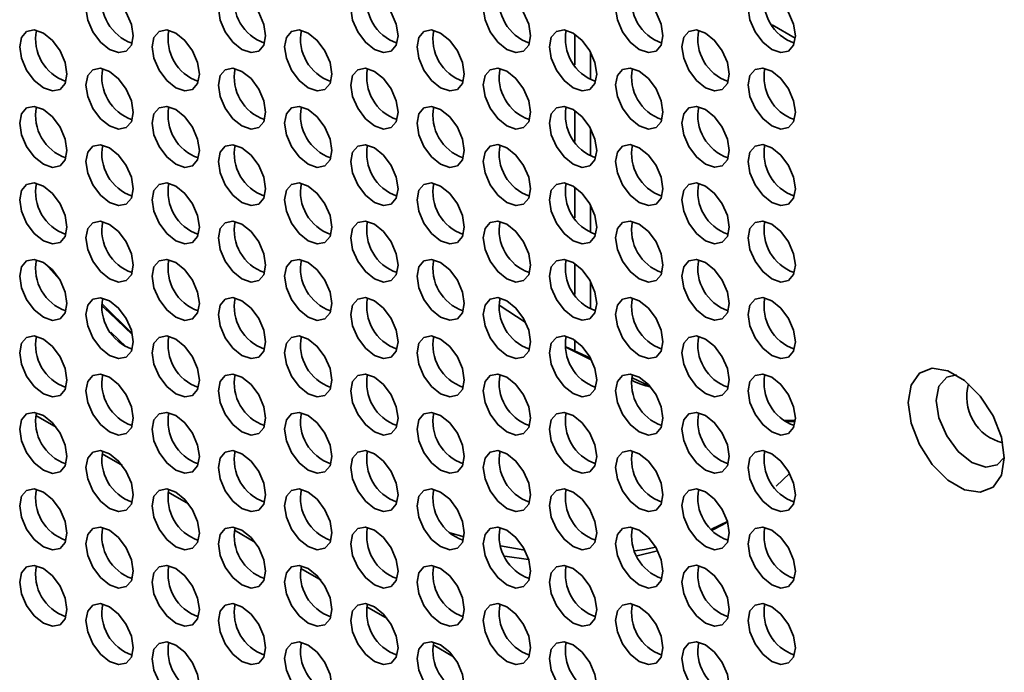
# Model space of a CAD drawing. Header units: millimetres. Extents: x 1 to 1119, y -1 to 863.
# Tile 154 of 211: x 898 to 912, y 651 to 660. Entities that reach past the tile are written whole.
import ezdxf

# ---------------------------------------------------------------- set-up
doc = ezdxf.new("R2010")
doc.units = ezdxf.units.MM

msp = doc.modelspace()

# ---------------------------------------------------------------- linework, layer by layer
at = {"color": 7, "linetype": 'Continuous', "lineweight": 35}
for p, q in [((908.9072, 660.2879), (909.2537, 660.0879)), ((908.9073, 660.2878), (909.2537, 660.0879)), ((905.9554, 660.1508), (905.9554, 659.689)), ((906.1911, 659.4722), (906.1911, 659.885)), ((905.9554, 659.0077), (905.9554, 658.5458)), ((906.1911, 658.329), (906.1911, 658.7418)), ((905.9554, 657.8645), (905.9554, 657.4027)), ((906.1911, 657.1859), (906.1911, 657.5987)), ((898.0492, 656.7115), (898.2555, 656.4827)), ((905.9554, 656.7214), (905.9554, 656.2595)), ((906.1911, 656.0427), (906.1911, 656.4555)), ((899.3407, 655.6775), (898.8853, 656.1258)), ((898.8879, 656.0954), (899.3386, 655.6585)), ((899.3351, 655.6805), (898.8887, 656.0879)), ((904.8274, 656.0974), (905.2159, 655.8438)), ((899.0203, 655.6952), (899.2501, 655.4764)), ((905.8229, 655.4765), (906.1911, 655.3042)), ((905.8235, 655.4709), (906.1911, 655.2865)), ((905.9554, 655.5782), (905.9554, 655.4145)), ((906.8138, 655.0126), (907.0702, 654.8926)), ((909.0946, 654.3745), (909.251, 654.3762)), ((909.1133, 654.3586), (909.2486, 654.3575)), ((908.9699, 653.3927), (909.1683, 653.5841)), ((908.2389, 652.864), (907.9985, 652.7501)), ((904.3014, 652.6348), (904.0903, 652.6977)), ((905.2099, 652.4379), (904.849, 652.5014)), ((906.8875, 652.3548), (907.1958, 652.4264)), ((904.9121, 652.3462), (905.2675, 652.2974))]:
    msp.add_line(p, q, dxfattribs=at)
at = {"color": 8, "linetype": 'Continuous', "lineweight": 35}
for p, q in [((897.8998, 654.4488), (898.2035, 654.2734)), ((898.8897, 653.8773), (899.1935, 653.702)), ((899.8797, 653.3058), (900.1834, 653.1305)), ((900.8696, 652.7343), (901.1734, 652.559)), ((901.8596, 652.1629), (902.1633, 651.9875)), ((902.8495, 651.5914), (903.1533, 651.416)), ((903.8395, 651.0199), (904.1432, 650.8445))]:
    msp.add_line(p, q, dxfattribs=at)
at = {"color": 7, "linetype": 'Continuous', "lineweight": 35, "flags": 128}
for points in [[(899.3557, 660.1239), (899.3288, 660.2957), (899.2522, 660.4724), (899.1374, 660.6271), (899.0022, 660.7363), (898.8669, 660.7833), (898.7522, 660.761), (898.6755, 660.6728), (898.6486, 660.5321), (898.6755, 660.3603), (898.7522, 660.1837), (898.8669, 660.0289), (899.0022, 659.9197), (899.1374, 659.8727), (899.2522, 659.895), (899.3288, 659.9832), (899.3557, 660.1239)], [(901.3356, 660.1241), (901.3087, 660.2959), (901.232, 660.4726), (901.1173, 660.6273), (900.982, 660.7365), (900.8468, 660.7835), (900.732, 660.7612), (900.6554, 660.673), (900.6285, 660.5323), (900.6554, 660.3605), (900.732, 660.1838), (900.8468, 660.0291), (900.982, 659.9199), (901.1173, 659.8729), (901.232, 659.8952), (901.3087, 659.9834), (901.3356, 660.1241)], [(903.3155, 660.1243), (903.2886, 660.2961), (903.2119, 660.4728), (903.0972, 660.6275), (902.9619, 660.7367), (902.8266, 660.7837), (902.7119, 660.7614), (902.6353, 660.6732), (902.6084, 660.5325), (902.6353, 660.3607), (902.7119, 660.184), (902.8266, 660.0293), (902.9619, 659.9201), (903.0972, 659.8731), (903.2119, 659.8954), (903.2886, 659.9836), (903.3155, 660.1243)], [(905.2954, 660.1245), (905.2685, 660.2963), (905.1918, 660.4729), (905.0771, 660.6277), (904.9418, 660.7368), (904.8065, 660.7839), (904.6918, 660.7616), (904.6152, 660.6734), (904.5883, 660.5327), (904.6152, 660.3609), (904.6918, 660.1842), (904.8065, 660.0295), (904.9418, 659.9203), (905.0771, 659.8733), (905.1918, 659.8956), (905.2685, 659.9838), (905.2954, 660.1245)], [(907.2753, 660.1247), (907.2484, 660.2964), (907.1717, 660.4731), (907.057, 660.6279), (906.9217, 660.737), (906.7864, 660.7841), (906.6717, 660.7618), (906.5951, 660.6736), (906.5682, 660.5329), (906.5951, 660.3611), (906.6717, 660.1844), (906.7864, 660.0297), (906.9217, 659.9205), (907.057, 659.8735), (907.1717, 659.8958), (907.2484, 659.984), (907.2753, 660.1247)], [(909.2552, 660.1248), (909.2283, 660.2966), (909.1516, 660.4733), (909.0369, 660.628), (908.9016, 660.7372), (908.7663, 660.7842), (908.6516, 660.762), (908.575, 660.6738), (908.5481, 660.5331), (908.575, 660.3613), (908.6516, 660.1846), (908.7663, 660.0299), (908.9016, 659.9207), (909.0369, 659.8736), (909.1516, 659.8959), (909.2283, 659.9841), (909.2552, 660.1248)], [(898.3658, 659.5522), (898.3388, 659.724), (898.2622, 659.9007), (898.1475, 660.0554), (898.0122, 660.1646), (897.8769, 660.2116), (897.7622, 660.1894), (897.6856, 660.1012), (897.6586, 659.9605), (897.6856, 659.7887), (897.7622, 659.612), (897.8769, 659.4573), (898.0122, 659.3481), (898.1475, 659.3011), (898.2622, 659.3233), (898.3388, 659.4115), (898.3658, 659.5522)], [(900.3457, 659.5524), (900.3187, 659.7242), (900.2421, 659.9009), (900.1274, 660.0556), (899.9921, 660.1648), (899.8568, 660.2118), (899.7421, 660.1895), (899.6655, 660.1013), (899.6385, 659.9606), (899.6655, 659.7889), (899.7421, 659.6122), (899.8568, 659.4574), (899.9921, 659.3483), (900.1274, 659.3012), (900.2421, 659.3235), (900.3187, 659.4117), (900.3457, 659.5524)], [(902.3256, 659.5526), (902.2986, 659.7244), (902.222, 659.9011), (902.1073, 660.0558), (901.972, 660.165), (901.8367, 660.212), (901.722, 660.1897), (901.6454, 660.1015), (901.6184, 659.9608), (901.6454, 659.789), (901.722, 659.6124), (901.8367, 659.4576), (901.972, 659.3485), (902.1073, 659.3014), (902.222, 659.3237), (902.2986, 659.4119), (902.3256, 659.5526)], [(904.3055, 659.5528), (904.2785, 659.7246), (904.2019, 659.9013), (904.0872, 660.056), (903.9519, 660.1652), (903.8166, 660.2122), (903.7019, 660.1899), (903.6253, 660.1017), (903.5983, 659.961), (903.6253, 659.7892), (903.7019, 659.6125), (903.8166, 659.4578), (903.9519, 659.3486), (904.0872, 659.3016), (904.2019, 659.3239), (904.2785, 659.4121), (904.3055, 659.5528)], [(906.2854, 659.553), (906.2584, 659.7248), (906.1818, 659.9015), (906.0671, 660.0562), (905.9318, 660.1654), (905.7965, 660.2124), (905.6818, 660.1901), (905.6052, 660.1019), (905.5782, 659.9612), (905.6052, 659.7894), (905.6818, 659.6127), (905.7965, 659.458), (905.9318, 659.3488), (906.0671, 659.3018), (906.1818, 659.3241), (906.2584, 659.4123), (906.2854, 659.553)], [(908.2652, 659.5532), (908.2383, 659.725), (908.1617, 659.9016), (908.047, 660.0564), (907.9117, 660.1655), (907.7764, 660.2126), (907.6617, 660.1903), (907.5851, 660.1021), (907.5581, 659.9614), (907.5851, 659.7896), (907.6617, 659.6129), (907.7764, 659.4582), (907.9117, 659.349), (908.047, 659.302), (908.1617, 659.3243), (908.2383, 659.4125), (908.2652, 659.5532)], [(899.3557, 658.9808), (899.3288, 659.1525), (899.2522, 659.3292), (899.1374, 659.4839), (899.0022, 659.5931), (898.8669, 659.6402), (898.7522, 659.6179), (898.6755, 659.5297), (898.6486, 659.389), (898.6755, 659.2172), (898.7522, 659.0405), (898.8669, 658.8858), (899.0022, 658.7766), (899.1374, 658.7296), (899.2522, 658.7519), (899.3288, 658.8401), (899.3557, 658.9808)], [(901.3356, 658.9809), (901.3087, 659.1527), (901.232, 659.3294), (901.1173, 659.4841), (900.982, 659.5933), (900.8468, 659.6403), (900.732, 659.6181), (900.6554, 659.5299), (900.6285, 659.3892), (900.6554, 659.2174), (900.732, 659.0407), (900.8468, 658.886), (900.982, 658.7768), (901.1173, 658.7297), (901.232, 658.752), (901.3087, 658.8402), (901.3356, 658.9809)], [(903.3155, 658.9811), (903.2886, 659.1529), (903.2119, 659.3296), (903.0972, 659.4843), (902.9619, 659.5935), (902.8266, 659.6405), (902.7119, 659.6182), (902.6353, 659.53), (902.6084, 659.3893), (902.6353, 659.2176), (902.7119, 659.0409), (902.8266, 658.8861), (902.9619, 658.777), (903.0972, 658.7299), (903.2119, 658.7522), (903.2886, 658.8404), (903.3155, 658.9811)], [(905.2954, 658.9813), (905.2685, 659.1531), (905.1918, 659.3298), (905.0771, 659.4845), (904.9418, 659.5937), (904.8065, 659.6407), (904.6918, 659.6184), (904.6152, 659.5302), (904.5883, 659.3895), (904.6152, 659.2177), (904.6918, 659.0411), (904.8065, 658.8863), (904.9418, 658.7771), (905.0771, 658.7301), (905.1918, 658.7524), (905.2685, 658.8406), (905.2954, 658.9813)], [(907.2753, 658.9815), (907.2484, 659.1533), (907.1717, 659.33), (907.057, 659.4847), (906.9217, 659.5939), (906.7864, 659.6409), (906.6717, 659.6186), (906.5951, 659.5304), (906.5682, 659.3897), (906.5951, 659.2179), (906.6717, 659.0412), (906.7864, 658.8865), (906.9217, 658.7773), (907.057, 658.7303), (907.1717, 658.7526), (907.2484, 658.8408), (907.2753, 658.9815)], [(909.2552, 658.9817), (909.2283, 659.1535), (909.1516, 659.3302), (909.0369, 659.4849), (908.9016, 659.5941), (908.7663, 659.6411), (908.6516, 659.6188), (908.575, 659.5306), (908.5481, 659.3899), (908.575, 659.2181), (908.6516, 659.0414), (908.7663, 658.8867), (908.9016, 658.7775), (909.0369, 658.7305), (909.1516, 658.7528), (909.2283, 658.841), (909.2552, 658.9817)], [(898.3658, 658.4091), (898.3388, 658.5809), (898.2622, 658.7576), (898.1475, 658.9123), (898.0122, 659.0215), (897.8769, 659.0685), (897.7622, 659.0462), (897.6856, 658.958), (897.6586, 658.8173), (897.6856, 658.6455), (897.7622, 658.4688), (897.8769, 658.3141), (898.0122, 658.2049), (898.1475, 658.1579), (898.2622, 658.1802), (898.3388, 658.2684), (898.3658, 658.4091)], [(900.3457, 658.4093), (900.3187, 658.5811), (900.2421, 658.7577), (900.1274, 658.9125), (899.9921, 659.0216), (899.8568, 659.0687), (899.7421, 659.0464), (899.6655, 658.9582), (899.6385, 658.8175), (899.6655, 658.6457), (899.7421, 658.469), (899.8568, 658.3143), (899.9921, 658.2051), (900.1274, 658.1581), (900.2421, 658.1804), (900.3187, 658.2686), (900.3457, 658.4093)], [(902.3256, 658.4095), (902.2986, 658.5812), (902.222, 658.7579), (902.1073, 658.9126), (901.972, 659.0218), (901.8367, 659.0689), (901.722, 659.0466), (901.6454, 658.9584), (901.6184, 658.8177), (901.6454, 658.6459), (901.722, 658.4692), (901.8367, 658.3145), (901.972, 658.2053), (902.1073, 658.1583), (902.222, 658.1805), (902.2986, 658.2688), (902.3256, 658.4095)], [(904.3055, 658.4096), (904.2785, 658.5814), (904.2019, 658.7581), (904.0872, 658.9128), (903.9519, 659.022), (903.8166, 659.069), (903.7019, 659.0468), (903.6253, 658.9586), (903.5983, 658.8179), (903.6253, 658.6461), (903.7019, 658.4694), (903.8166, 658.3147), (903.9519, 658.2055), (904.0872, 658.1584), (904.2019, 658.1807), (904.2785, 658.2689), (904.3055, 658.4096)], [(906.2854, 658.4098), (906.2584, 658.5816), (906.1818, 658.7583), (906.0671, 658.913), (905.9318, 659.0222), (905.7965, 659.0692), (905.6818, 659.0469), (905.6052, 658.9587), (905.5782, 658.818), (905.6052, 658.6463), (905.6818, 658.4696), (905.7965, 658.3149), (905.9318, 658.2057), (906.0671, 658.1586), (906.1818, 658.1809), (906.2584, 658.2691), (906.2854, 658.4098)], [(908.2652, 658.41), (908.2383, 658.5818), (908.1617, 658.7585), (908.047, 658.9132), (907.9117, 659.0224), (907.7764, 659.0694), (907.6617, 659.0471), (907.5851, 658.9589), (907.5581, 658.8182), (907.5851, 658.6464), (907.6617, 658.4698), (907.7764, 658.315), (907.9117, 658.2058), (908.047, 658.1588), (908.1617, 658.1811), (908.2383, 658.2693), (908.2652, 658.41)], [(899.3557, 657.8376), (899.3288, 658.0094), (899.2522, 658.1861), (899.1374, 658.3408), (899.0022, 658.45), (898.8669, 658.497), (898.7522, 658.4747), (898.6755, 658.3865), (898.6486, 658.2458), (898.6755, 658.074), (898.7522, 657.8973), (898.8669, 657.7426), (899.0022, 657.6334), (899.1374, 657.5864), (899.2522, 657.6087), (899.3288, 657.6969), (899.3557, 657.8376)], [(901.3356, 657.8378), (901.3087, 658.0096), (901.232, 658.1863), (901.1173, 658.341), (900.982, 658.4502), (900.8468, 658.4972), (900.732, 658.4749), (900.6554, 658.3867), (900.6285, 658.246), (900.6554, 658.0742), (900.732, 657.8975), (900.8468, 657.7428), (900.982, 657.6336), (901.1173, 657.5866), (901.232, 657.6089), (901.3087, 657.6971), (901.3356, 657.8378)], [(903.3155, 657.838), (903.2886, 658.0098), (903.2119, 658.1864), (903.0972, 658.3412), (902.9619, 658.4503), (902.8266, 658.4974), (902.7119, 658.4751), (902.6353, 658.3869), (902.6084, 658.2462), (902.6353, 658.0744), (902.7119, 657.8977), (902.8266, 657.743), (902.9619, 657.6338), (903.0972, 657.5868), (903.2119, 657.6091), (903.2886, 657.6973), (903.3155, 657.838)], [(905.2954, 657.8382), (905.2685, 658.0099), (905.1918, 658.1866), (905.0771, 658.3414), (904.9418, 658.4505), (904.8065, 658.4976), (904.6918, 658.4753), (904.6152, 658.3871), (904.5883, 658.2464), (904.6152, 658.0746), (904.6918, 657.8979), (904.8065, 657.7432), (904.9418, 657.634), (905.0771, 657.587), (905.1918, 657.6092), (905.2685, 657.6975), (905.2954, 657.8382)], [(907.2753, 657.8383), (907.2484, 658.0101), (907.1717, 658.1868), (907.057, 658.3415), (906.9217, 658.4507), (906.7864, 658.4977), (906.6717, 658.4755), (906.5951, 658.3873), (906.5682, 658.2466), (906.5951, 658.0748), (906.6717, 657.8981), (906.7864, 657.7434), (906.9217, 657.6342), (907.057, 657.5872), (907.1717, 657.6094), (907.2484, 657.6976), (907.2753, 657.8383)], [(909.2552, 657.8385), (909.2283, 658.0103), (909.1516, 658.187), (909.0369, 658.3417), (908.9016, 658.4509), (908.7663, 658.4979), (908.6516, 658.4756), (908.575, 658.3874), (908.5481, 658.2467), (908.575, 658.075), (908.6516, 657.8983), (908.7663, 657.7435), (908.9016, 657.6344), (909.0369, 657.5873), (909.1516, 657.6096), (909.2283, 657.6978), (909.2552, 657.8385)], [(898.3658, 657.2659), (898.3388, 657.4377), (898.2622, 657.6144), (898.1475, 657.7691), (898.0122, 657.8783), (897.8769, 657.9253), (897.7622, 657.903), (897.6856, 657.8148), (897.6586, 657.6741), (897.6856, 657.5024), (897.7622, 657.3257), (897.8769, 657.1709), (898.0122, 657.0618), (898.1475, 657.0147), (898.2622, 657.037), (898.3388, 657.1252), (898.3658, 657.2659)], [(900.3457, 657.2661), (900.3187, 657.4379), (900.2421, 657.6146), (900.1274, 657.7693), (899.9921, 657.8785), (899.8568, 657.9255), (899.7421, 657.9032), (899.6655, 657.815), (899.6385, 657.6743), (899.6655, 657.5025), (899.7421, 657.3259), (899.8568, 657.1711), (899.9921, 657.0619), (900.1274, 657.0149), (900.2421, 657.0372), (900.3187, 657.1254), (900.3457, 657.2661)], [(902.3256, 657.2663), (902.2986, 657.4381), (902.222, 657.6148), (902.1073, 657.7695), (901.972, 657.8787), (901.8367, 657.9257), (901.722, 657.9034), (901.6454, 657.8152), (901.6184, 657.6745), (901.6454, 657.5027), (901.722, 657.326), (901.8367, 657.1713), (901.972, 657.0621), (902.1073, 657.0151), (902.222, 657.0374), (902.2986, 657.1256), (902.3256, 657.2663)], [(904.3055, 657.2665), (904.2785, 657.4383), (904.2019, 657.615), (904.0872, 657.7697), (903.9519, 657.8789), (903.8166, 657.9259), (903.7019, 657.9036), (903.6253, 657.8154), (903.5983, 657.6747), (903.6253, 657.5029), (903.7019, 657.3262), (903.8166, 657.1715), (903.9519, 657.0623), (904.0872, 657.0153), (904.2019, 657.0376), (904.2785, 657.1258), (904.3055, 657.2665)], [(906.2854, 657.2667), (906.2584, 657.4384), (906.1818, 657.6151), (906.0671, 657.7699), (905.9318, 657.879), (905.7965, 657.9261), (905.6818, 657.9038), (905.6052, 657.8156), (905.5782, 657.6749), (905.6052, 657.5031), (905.6818, 657.3264), (905.7965, 657.1717), (905.9318, 657.0625), (906.0671, 657.0155), (906.1818, 657.0378), (906.2584, 657.126), (906.2854, 657.2667)], [(908.2652, 657.2669), (908.2383, 657.4386), (908.1617, 657.6153), (908.047, 657.77), (907.9117, 657.8792), (907.7764, 657.9263), (907.6617, 657.904), (907.5851, 657.8158), (907.5581, 657.6751), (907.5851, 657.5033), (907.6617, 657.3266), (907.7764, 657.1719), (907.9117, 657.0627), (908.047, 657.0157), (908.1617, 657.038), (908.2383, 657.1262), (908.2652, 657.2669)], [(899.3557, 656.6944), (899.3288, 656.8662), (899.2522, 657.0429), (899.1374, 657.1976), (899.0022, 657.3068), (898.8669, 657.3538), (898.7522, 657.3316), (898.6755, 657.2434), (898.6486, 657.1027), (898.6755, 656.9309), (898.7522, 656.7542), (898.8669, 656.5995), (899.0022, 656.4903), (899.1374, 656.4433), (899.2522, 656.4655), (899.3288, 656.5537), (899.3557, 656.6944)], [(901.3356, 656.6946), (901.3087, 656.8664), (901.232, 657.0431), (901.1173, 657.1978), (900.982, 657.307), (900.8468, 657.354), (900.732, 657.3317), (900.6554, 657.2435), (900.6285, 657.1028), (900.6554, 656.9311), (900.732, 656.7544), (900.8468, 656.5996), (900.982, 656.4905), (901.1173, 656.4434), (901.232, 656.4657), (901.3087, 656.5539), (901.3356, 656.6946)], [(903.3155, 656.6948), (903.2886, 656.8666), (903.2119, 657.0433), (903.0972, 657.198), (902.9619, 657.3072), (902.8266, 657.3542), (902.7119, 657.3319), (902.6353, 657.2437), (902.6084, 657.103), (902.6353, 656.9312), (902.7119, 656.7546), (902.8266, 656.5998), (902.9619, 656.4907), (903.0972, 656.4436), (903.2119, 656.4659), (903.2886, 656.5541), (903.3155, 656.6948)], [(905.2954, 656.695), (905.2685, 656.8668), (905.1918, 657.0435), (905.0771, 657.1982), (904.9418, 657.3074), (904.8065, 657.3544), (904.6918, 657.3321), (904.6152, 657.2439), (904.5883, 657.1032), (904.6152, 656.9314), (904.6918, 656.7547), (904.8065, 656.6), (904.9418, 656.4908), (905.0771, 656.4438), (905.1918, 656.4661), (905.2685, 656.5543), (905.2954, 656.695)], [(907.2753, 656.6952), (907.2484, 656.867), (907.1717, 657.0437), (907.057, 657.1984), (906.9217, 657.3076), (906.7864, 657.3546), (906.6717, 657.3323), (906.5951, 657.2441), (906.5682, 657.1034), (906.5951, 656.9316), (906.6717, 656.7549), (906.7864, 656.6002), (906.9217, 656.491), (907.057, 656.444), (907.1717, 656.4663), (907.2484, 656.5545), (907.2753, 656.6952)], [(909.2552, 656.6954), (909.2283, 656.8672), (909.1516, 657.0438), (909.0369, 657.1986), (908.9016, 657.3077), (908.7663, 657.3548), (908.6516, 657.3325), (908.575, 657.2443), (908.5481, 657.1036), (908.575, 656.9318), (908.6516, 656.7551), (908.7663, 656.6004), (908.9016, 656.4912), (909.0369, 656.4442), (909.1516, 656.4665), (909.2283, 656.5547), (909.2552, 656.6954)], [(898.3658, 656.1228), (898.3388, 656.2945), (898.2622, 656.4712), (898.1475, 656.626), (898.0122, 656.7351), (897.8769, 656.7822), (897.7622, 656.7599), (897.6856, 656.6717), (897.6586, 656.531), (897.6856, 656.3592), (897.7622, 656.1825), (897.8769, 656.0278), (898.0122, 655.9186), (898.1475, 655.8716), (898.2622, 655.8939), (898.3388, 655.9821), (898.3658, 656.1228)], [(900.3457, 656.123), (900.3187, 656.2947), (900.2421, 656.4714), (900.1274, 656.6261), (899.9921, 656.7353), (899.8568, 656.7824), (899.7421, 656.7601), (899.6655, 656.6719), (899.6385, 656.5312), (899.6655, 656.3594), (899.7421, 656.1827), (899.8568, 656.028), (899.9921, 655.9188), (900.1274, 655.8718), (900.2421, 655.8941), (900.3187, 655.9823), (900.3457, 656.123)], [(902.3256, 656.1231), (902.2986, 656.2949), (902.222, 656.4716), (902.1073, 656.6263), (901.972, 656.7355), (901.8367, 656.7825), (901.722, 656.7603), (901.6454, 656.6721), (901.6184, 656.5314), (901.6454, 656.3596), (901.722, 656.1829), (901.8367, 656.0282), (901.972, 655.919), (902.1073, 655.8719), (902.222, 655.8942), (902.2986, 655.9824), (902.3256, 656.1231)], [(904.3055, 656.1233), (904.2785, 656.2951), (904.2019, 656.4718), (904.0872, 656.6265), (903.9519, 656.7357), (903.8166, 656.7827), (903.7019, 656.7604), (903.6253, 656.6722), (903.5983, 656.5315), (903.6253, 656.3598), (903.7019, 656.1831), (903.8166, 656.0283), (903.9519, 655.9192), (904.0872, 655.8721), (904.2019, 655.8944), (904.2785, 655.9826), (904.3055, 656.1233)], [(906.2854, 656.1235), (906.2584, 656.2953), (906.1818, 656.472), (906.0671, 656.6267), (905.9318, 656.7359), (905.7965, 656.7829), (905.6818, 656.7606), (905.6052, 656.6724), (905.5782, 656.5317), (905.6052, 656.3599), (905.6818, 656.1833), (905.7965, 656.0285), (905.9318, 655.9194), (906.0671, 655.8723), (906.1818, 655.8946), (906.2584, 655.9828), (906.2854, 656.1235)], [(908.2652, 656.1237), (908.2383, 656.2955), (908.1617, 656.4722), (908.047, 656.6269), (907.9117, 656.7361), (907.7764, 656.7831), (907.6617, 656.7608), (907.5851, 656.6726), (907.5581, 656.5319), (907.5851, 656.3601), (907.6617, 656.1834), (907.7764, 656.0287), (907.9117, 655.9195), (908.047, 655.8725), (908.1617, 655.8948), (908.2383, 655.983), (908.2652, 656.1237)], [(899.3557, 655.5513), (899.3288, 655.7231), (899.2522, 655.8998), (899.1374, 656.0545), (899.0022, 656.1637), (898.8669, 656.2107), (898.7522, 656.1884), (898.6755, 656.1002), (898.6486, 655.9595), (898.6755, 655.7877), (898.7522, 655.611), (898.8669, 655.4563), (899.0022, 655.3471), (899.1374, 655.3001), (899.2522, 655.3224), (899.3288, 655.4106), (899.3557, 655.5513)], [(901.3356, 655.5515), (901.3087, 655.7233), (901.232, 655.8999), (901.1173, 656.0547), (900.982, 656.1638), (900.8468, 656.2109), (900.732, 656.1886), (900.6554, 656.1004), (900.6285, 655.9597), (900.6554, 655.7879), (900.732, 655.6112), (900.8468, 655.4565), (900.982, 655.3473), (901.1173, 655.3003), (901.232, 655.3226), (901.3087, 655.4108), (901.3356, 655.5515)], [(903.3155, 655.5517), (903.2886, 655.7234), (903.2119, 655.9001), (903.0972, 656.0548), (902.9619, 656.164), (902.8266, 656.2111), (902.7119, 656.1888), (902.6353, 656.1006), (902.6084, 655.9599), (902.6353, 655.7881), (902.7119, 655.6114), (902.8266, 655.4567), (902.9619, 655.3475), (903.0972, 655.3005), (903.2119, 655.3228), (903.2886, 655.411), (903.3155, 655.5517)], [(905.2954, 655.5518), (905.2685, 655.7236), (905.1918, 655.9003), (905.0771, 656.055), (904.9418, 656.1642), (904.8065, 656.2112), (904.6918, 656.189), (904.6152, 656.1008), (904.5883, 655.9601), (904.6152, 655.7883), (904.6918, 655.6116), (904.8065, 655.4569), (904.9418, 655.3477), (905.0771, 655.3007), (905.1918, 655.3229), (905.2685, 655.4111), (905.2954, 655.5518)], [(907.2753, 655.552), (907.2484, 655.7238), (907.1717, 655.9005), (907.057, 656.0552), (906.9217, 656.1644), (906.7864, 656.2114), (906.6717, 656.1891), (906.5951, 656.1009), (906.5682, 655.9602), (906.5951, 655.7885), (906.6717, 655.6118), (906.7864, 655.457), (906.9217, 655.3479), (907.057, 655.3008), (907.1717, 655.3231), (907.2484, 655.4113), (907.2753, 655.552)], [(909.2552, 655.5522), (909.2283, 655.724), (909.1516, 655.9007), (909.0369, 656.0554), (908.9016, 656.1646), (908.7663, 656.2116), (908.6516, 656.1893), (908.575, 656.1011), (908.5481, 655.9604), (908.575, 655.7886), (908.6516, 655.612), (908.7663, 655.4572), (908.9016, 655.3481), (909.0369, 655.301), (909.1516, 655.3233), (909.2283, 655.4115), (909.2552, 655.5522)], [(898.3658, 654.9796), (898.3388, 655.1514), (898.2622, 655.3281), (898.1475, 655.4828), (898.0122, 655.592), (897.8769, 655.639), (897.7622, 655.6167), (897.6856, 655.5285), (897.6586, 655.3878), (897.6856, 655.216), (897.7622, 655.0394), (897.8769, 654.8846), (898.0122, 654.7755), (898.1475, 654.7284), (898.2622, 654.7507), (898.3388, 654.8389), (898.3658, 654.9796)], [(900.3457, 654.9798), (900.3187, 655.1516), (900.2421, 655.3283), (900.1274, 655.483), (899.9921, 655.5922), (899.8568, 655.6392), (899.7421, 655.6169), (899.6655, 655.5287), (899.6385, 655.388), (899.6655, 655.2162), (899.7421, 655.0395), (899.8568, 654.8848), (899.9921, 654.7756), (900.1274, 654.7286), (900.2421, 654.7509), (900.3187, 654.8391), (900.3457, 654.9798)], [(902.3256, 654.98), (902.2986, 655.1518), (902.222, 655.3285), (902.1073, 655.4832), (901.972, 655.5924), (901.8367, 655.6394), (901.722, 655.6171), (901.6454, 655.5289), (901.6184, 655.3882), (901.6454, 655.2164), (901.722, 655.0397), (901.8367, 654.885), (901.972, 654.7758), (902.1073, 654.7288), (902.222, 654.7511), (902.2986, 654.8393), (902.3256, 654.98)], [(904.3055, 654.9802), (904.2785, 655.1519), (904.2019, 655.3286), (904.0872, 655.4834), (903.9519, 655.5925), (903.8166, 655.6396), (903.7019, 655.6173), (903.6253, 655.5291), (903.5983, 655.3884), (903.6253, 655.2166), (903.7019, 655.0399), (903.8166, 654.8852), (903.9519, 654.776), (904.0872, 654.729), (904.2019, 654.7513), (904.2785, 654.8395), (904.3055, 654.9802)], [(906.2854, 654.9804), (906.2584, 655.1521), (906.1818, 655.3288), (906.0671, 655.4835), (905.9318, 655.5927), (905.7965, 655.6398), (905.6818, 655.6175), (905.6052, 655.5293), (905.5782, 655.3886), (905.6052, 655.2168), (905.6818, 655.0401), (905.7965, 654.8854), (905.9318, 654.7762), (906.0671, 654.7292), (906.1818, 654.7515), (906.2584, 654.8397), (906.2854, 654.9804)], [(908.2652, 654.9805), (908.2383, 655.1523), (908.1617, 655.329), (908.047, 655.4837), (907.9117, 655.5929), (907.7764, 655.6399), (907.6617, 655.6177), (907.5851, 655.5295), (907.5581, 655.3888), (907.5851, 655.217), (907.6617, 655.0403), (907.7764, 654.8856), (907.9117, 654.7764), (908.047, 654.7294), (908.1617, 654.7516), (908.2383, 654.8398), (908.2652, 654.9805)], [(899.3557, 654.4081), (899.3288, 654.5799), (899.2522, 654.7566), (899.1374, 654.9113), (899.0022, 655.0205), (898.8669, 655.0675), (898.7522, 655.0452), (898.6755, 654.957), (898.6486, 654.8163), (898.6755, 654.6446), (898.7522, 654.4679), (898.8669, 654.3131), (899.0022, 654.204), (899.1374, 654.1569), (899.2522, 654.1792), (899.3288, 654.2674), (899.3557, 654.4081)], [(901.3356, 654.4083), (901.3087, 654.5801), (901.232, 654.7568), (901.1173, 654.9115), (900.982, 655.0207), (900.8468, 655.0677), (900.732, 655.0454), (900.6554, 654.9572), (900.6285, 654.8165), (900.6554, 654.6447), (900.732, 654.4681), (900.8468, 654.3133), (900.982, 654.2041), (901.1173, 654.1571), (901.232, 654.1794), (901.3087, 654.2676), (901.3356, 654.4083)], [(903.3155, 654.4085), (903.2886, 654.5803), (903.2119, 654.757), (903.0972, 654.9117), (902.9619, 655.0209), (902.8266, 655.0679), (902.7119, 655.0456), (902.6353, 654.9574), (902.6084, 654.8167), (902.6353, 654.6449), (902.7119, 654.4682), (902.8266, 654.3135), (902.9619, 654.2043), (903.0972, 654.1573), (903.2119, 654.1796), (903.2886, 654.2678), (903.3155, 654.4085)], [(905.2954, 654.4087), (905.2685, 654.5805), (905.1918, 654.7572), (905.0771, 654.9119), (904.9418, 655.0211), (904.8065, 655.0681), (904.6918, 655.0458), (904.6152, 654.9576), (904.5883, 654.8169), (904.6152, 654.6451), (904.6918, 654.4684), (904.8065, 654.3137), (904.9418, 654.2045), (905.0771, 654.1575), (905.1918, 654.1798), (905.2685, 654.268), (905.2954, 654.4087)], [(907.2753, 654.4089), (907.2484, 654.5807), (907.1717, 654.7573), (907.057, 654.9121), (906.9217, 655.0212), (906.7864, 655.0683), (906.6717, 655.046), (906.5951, 654.9578), (906.5682, 654.8171), (906.5951, 654.6453), (906.6717, 654.4686), (906.7864, 654.3139), (906.9217, 654.2047), (907.057, 654.1577), (907.1717, 654.18), (907.2484, 654.2682), (907.2753, 654.4089)], [(909.2552, 654.4091), (909.2283, 654.5808), (909.1516, 654.7575), (909.0369, 654.9122), (908.9016, 655.0214), (908.7663, 655.0685), (908.6516, 655.0462), (908.575, 654.958), (908.5481, 654.8173), (908.575, 654.6455), (908.6516, 654.4688), (908.7663, 654.3141), (908.9016, 654.2049), (909.0369, 654.1579), (909.1516, 654.1802), (909.2283, 654.2684), (909.2552, 654.4091)], [(912.3783, 653.8146), (912.3349, 653.5557), (912.2101, 653.3781), (912.0188, 653.3032), (911.7842, 653.34), (911.5345, 653.4842), (911.2999, 653.7182), (911.1087, 654.014), (910.9838, 654.3357), (910.9405, 654.6447), (910.9838, 654.9036), (911.1087, 655.0812), (911.2999, 655.1561), (911.5345, 655.1193), (911.7842, 654.9751), (912.0188, 654.7411), (912.2101, 654.4453), (912.3349, 654.1236), (912.3783, 653.8146)], [(911.666, 655.0559), (911.5169, 655.0206), (911.401, 654.8872), (911.3603, 654.6744), (911.401, 654.4146), (911.5169, 654.1474), (911.6904, 653.9134), (911.8951, 653.7482), (912.0997, 653.6771), (912.2732, 653.7108), (912.3782, 653.8222)], [(898.3658, 653.8365), (898.3388, 654.0082), (898.2622, 654.1849), (898.1475, 654.3397), (898.0122, 654.4488), (897.8769, 654.4959), (897.7622, 654.4736), (897.6856, 654.3854), (897.6586, 654.2447), (897.6856, 654.0729), (897.7622, 653.8962), (897.8769, 653.7415), (898.0122, 653.6323), (898.1475, 653.5853), (898.2622, 653.6076), (898.3388, 653.6958), (898.3658, 653.8365)], [(900.3457, 653.8366), (900.3187, 654.0084), (900.2421, 654.1851), (900.1274, 654.3398), (899.9921, 654.449), (899.8568, 654.496), (899.7421, 654.4738), (899.6655, 654.3856), (899.6385, 654.2449), (899.6655, 654.0731), (899.7421, 653.8964), (899.8568, 653.7417), (899.9921, 653.6325), (900.1274, 653.5854), (900.2421, 653.6077), (900.3187, 653.6959), (900.3457, 653.8366)], [(902.3256, 653.8368), (902.2986, 654.0086), (902.222, 654.1853), (902.1073, 654.34), (901.972, 654.4492), (901.8367, 654.4962), (901.722, 654.4739), (901.6454, 654.3857), (901.6184, 654.245), (901.6454, 654.0733), (901.722, 653.8966), (901.8367, 653.7418), (901.972, 653.6327), (902.1073, 653.5856), (902.222, 653.6079), (902.2986, 653.6961), (902.3256, 653.8368)], [(904.3055, 653.837), (904.2785, 654.0088), (904.2019, 654.1855), (904.0872, 654.3402), (903.9519, 654.4494), (903.8166, 654.4964), (903.7019, 654.4741), (903.6253, 654.3859), (903.5983, 654.2452), (903.6253, 654.0734), (903.7019, 653.8968), (903.8166, 653.742), (903.9519, 653.6329), (904.0872, 653.5858), (904.2019, 653.6081), (904.2785, 653.6963), (904.3055, 653.837)], [(906.2854, 653.8372), (906.2584, 654.009), (906.1818, 654.1857), (906.0671, 654.3404), (905.9318, 654.4496), (905.7965, 654.4966), (905.6818, 654.4743), (905.6052, 654.3861), (905.5782, 654.2454), (905.6052, 654.0736), (905.6818, 653.8969), (905.7965, 653.7422), (905.9318, 653.633), (906.0671, 653.586), (906.1818, 653.6083), (906.2584, 653.6965), (906.2854, 653.8372)], [(908.2652, 653.8374), (908.2383, 654.0092), (908.1617, 654.1859), (908.047, 654.3406), (907.9117, 654.4498), (907.7764, 654.4968), (907.6617, 654.4745), (907.5851, 654.3863), (907.5581, 654.2456), (907.5851, 654.0738), (907.6617, 653.8971), (907.7764, 653.7424), (907.9117, 653.6332), (908.047, 653.5862), (908.1617, 653.6085), (908.2383, 653.6967), (908.2652, 653.8374)], [(899.3557, 653.265), (899.3288, 653.4367), (899.2522, 653.6134), (899.1374, 653.7682), (899.0022, 653.8773), (898.8669, 653.9244), (898.7522, 653.9021), (898.6755, 653.8139), (898.6486, 653.6732), (898.6755, 653.5014), (898.7522, 653.3247), (898.8669, 653.17), (899.0022, 653.0608), (899.1374, 653.0138), (899.2522, 653.0361), (899.3288, 653.1243), (899.3557, 653.265)], [(901.3356, 653.2652), (901.3087, 653.4369), (901.232, 653.6136), (901.1173, 653.7683), (900.982, 653.8775), (900.8468, 653.9246), (900.732, 653.9023), (900.6554, 653.8141), (900.6285, 653.6734), (900.6554, 653.5016), (900.732, 653.3249), (900.8468, 653.1702), (900.982, 653.061), (901.1173, 653.014), (901.232, 653.0363), (901.3087, 653.1245), (901.3356, 653.2652)], [(903.3155, 653.2653), (903.2886, 653.4371), (903.2119, 653.6138), (903.0972, 653.7685), (902.9619, 653.8777), (902.8266, 653.9247), (902.7119, 653.9025), (902.6353, 653.8143), (902.6084, 653.6736), (902.6353, 653.5018), (902.7119, 653.3251), (902.8266, 653.1704), (902.9619, 653.0612), (903.0972, 653.0142), (903.2119, 653.0364), (903.2886, 653.1246), (903.3155, 653.2653)], [(905.2954, 653.2655), (905.2685, 653.4373), (905.1918, 653.614), (905.0771, 653.7687), (904.9418, 653.8779), (904.8065, 653.9249), (904.6918, 653.9026), (904.6152, 653.8144), (904.5883, 653.6737), (904.6152, 653.502), (904.6918, 653.3253), (904.8065, 653.1705), (904.9418, 653.0614), (905.0771, 653.0143), (905.1918, 653.0366), (905.2685, 653.1248), (905.2954, 653.2655)], [(907.2753, 653.2657), (907.2484, 653.4375), (907.1717, 653.6142), (907.057, 653.7689), (906.9217, 653.8781), (906.7864, 653.9251), (906.6717, 653.9028), (906.5951, 653.8146), (906.5682, 653.6739), (906.5951, 653.5021), (906.6717, 653.3255), (906.7864, 653.1707), (906.9217, 653.0615), (907.057, 653.0145), (907.1717, 653.0368), (907.2484, 653.125), (907.2753, 653.2657)], [(909.2552, 653.2659), (909.2283, 653.4377), (909.1516, 653.6144), (909.0369, 653.7691), (908.9016, 653.8783), (908.7663, 653.9253), (908.6516, 653.903), (908.575, 653.8148), (908.5481, 653.6741), (908.575, 653.5023), (908.6516, 653.3256), (908.7663, 653.1709), (908.9016, 653.0617), (909.0369, 653.0147), (909.1516, 653.037), (909.2283, 653.1252), (909.2552, 653.2659)], [(898.3658, 652.6933), (898.3388, 652.8651), (898.2622, 653.0418), (898.1475, 653.1965), (898.0122, 653.3057), (897.8769, 653.3527), (897.7622, 653.3304), (897.6856, 653.2422), (897.6586, 653.1015), (897.6856, 652.9297), (897.7622, 652.753), (897.8769, 652.5983), (898.0122, 652.4891), (898.1475, 652.4421), (898.2622, 652.4644), (898.3388, 652.5526), (898.3658, 652.6933)], [(900.3457, 652.6935), (900.3187, 652.8653), (900.2421, 653.042), (900.1274, 653.1967), (899.9921, 653.3059), (899.8568, 653.3529), (899.7421, 653.3306), (899.6655, 653.2424), (899.6385, 653.1017), (899.6655, 652.9299), (899.7421, 652.7532), (899.8568, 652.5985), (899.9921, 652.4893), (900.1274, 652.4423), (900.2421, 652.4646), (900.3187, 652.5528), (900.3457, 652.6935)], [(902.3256, 652.6937), (902.2986, 652.8655), (902.222, 653.0421), (902.1073, 653.1969), (901.972, 653.306), (901.8367, 653.3531), (901.722, 653.3308), (901.6454, 653.2426), (901.6184, 653.1019), (901.6454, 652.9301), (901.722, 652.7534), (901.8367, 652.5987), (901.972, 652.4895), (902.1073, 652.4425), (902.222, 652.4648), (902.2986, 652.553), (902.3256, 652.6937)], [(904.3055, 652.6939), (904.2785, 652.8656), (904.2019, 653.0423), (904.0872, 653.1971), (903.9519, 653.3062), (903.8166, 653.3533), (903.7019, 653.331), (903.6253, 653.2428), (903.5983, 653.1021), (903.6253, 652.9303), (903.7019, 652.7536), (903.8166, 652.5989), (903.9519, 652.4897), (904.0872, 652.4427), (904.2019, 652.465), (904.2785, 652.5532), (904.3055, 652.6939)], [(906.2854, 652.694), (906.2584, 652.8658), (906.1818, 653.0425), (906.0671, 653.1972), (905.9318, 653.3064), (905.7965, 653.3534), (905.6818, 653.3312), (905.6052, 653.243), (905.5782, 653.1023), (905.6052, 652.9305), (905.6818, 652.7538), (905.7965, 652.5991), (905.9318, 652.4899), (906.0671, 652.4429), (906.1818, 652.4651), (906.2584, 652.5533), (906.2854, 652.694)], [(908.2652, 652.6942), (908.2383, 652.866), (908.1617, 653.0427), (908.047, 653.1974), (907.9117, 653.3066), (907.7764, 653.3536), (907.6617, 653.3313), (907.5851, 653.2431), (907.5581, 653.1024), (907.5851, 652.9307), (907.6617, 652.754), (907.7764, 652.5992), (907.9117, 652.4901), (908.047, 652.443), (908.1617, 652.4653), (908.2383, 652.5535), (908.2652, 652.6942)], [(908.0118, 652.7356), (908.1576, 652.8122), (908.2341, 652.8553)], [(899.3557, 652.1218), (899.3288, 652.2936), (899.2522, 652.4703), (899.1374, 652.625), (899.0022, 652.7342), (898.8669, 652.7812), (898.7522, 652.7589), (898.6755, 652.6707), (898.6486, 652.53), (898.6755, 652.3582), (898.7522, 652.1816), (898.8669, 652.0268), (899.0022, 651.9177), (899.1374, 651.8706), (899.2522, 651.8929), (899.3288, 651.9811), (899.3557, 652.1218)], [(901.3356, 652.122), (901.3087, 652.2938), (901.232, 652.4705), (901.1173, 652.6252), (900.982, 652.7344), (900.8468, 652.7814), (900.732, 652.7591), (900.6554, 652.6709), (900.6285, 652.5302), (900.6554, 652.3584), (900.732, 652.1817), (900.8468, 652.027), (900.982, 651.9178), (901.1173, 651.8708), (901.232, 651.8931), (901.3087, 651.9813), (901.3356, 652.122)], [(903.3155, 652.1222), (903.2886, 652.294), (903.2119, 652.4707), (903.0972, 652.6254), (902.9619, 652.7346), (902.8266, 652.7816), (902.7119, 652.7593), (902.6353, 652.6711), (902.6084, 652.5304), (902.6353, 652.3586), (902.7119, 652.1819), (902.8266, 652.0272), (902.9619, 651.918), (903.0972, 651.871), (903.2119, 651.8933), (903.2886, 651.9815), (903.3155, 652.1222)], [(905.2954, 652.1224), (905.2685, 652.2942), (905.1918, 652.4708), (905.0771, 652.6256), (904.9418, 652.7347), (904.8065, 652.7818), (904.6918, 652.7595), (904.6152, 652.6713), (904.5883, 652.5306), (904.6152, 652.3588), (904.6918, 652.1821), (904.8065, 652.0274), (904.9418, 651.9182), (905.0771, 651.8712), (905.1918, 651.8935), (905.2685, 651.9817), (905.2954, 652.1224)], [(907.2753, 652.1226), (907.2484, 652.2943), (907.1717, 652.471), (907.057, 652.6258), (906.9217, 652.7349), (906.7864, 652.782), (906.6717, 652.7597), (906.5951, 652.6715), (906.5682, 652.5308), (906.5951, 652.359), (906.6717, 652.1823), (906.7864, 652.0276), (906.9217, 651.9184), (907.057, 651.8714), (907.1717, 651.8937), (907.2484, 651.9819), (907.2753, 652.1226)], [(909.2552, 652.1227), (909.2283, 652.2945), (909.1516, 652.4712), (909.0369, 652.6259), (908.9016, 652.7351), (908.7663, 652.7821), (908.6516, 652.7599), (908.575, 652.6717), (908.5481, 652.531), (908.575, 652.3592), (908.6516, 652.1825), (908.7663, 652.0278), (908.9016, 651.9186), (909.0369, 651.8715), (909.1516, 651.8938), (909.2283, 651.982), (909.2552, 652.1227)], [(907.1652, 652.4821), (906.9982, 652.4491), (906.8551, 652.4256)], [(898.3658, 651.5501), (898.3388, 651.7219), (898.2622, 651.8986), (898.1475, 652.0533), (898.0122, 652.1625), (897.8769, 652.2095), (897.7622, 652.1873), (897.6856, 652.0991), (897.6586, 651.9584), (897.6856, 651.7866), (897.7622, 651.6099), (897.8769, 651.4552), (898.0122, 651.346), (898.1475, 651.299), (898.2622, 651.3212), (898.3388, 651.4094), (898.3658, 651.5501)], [(900.3457, 651.5503), (900.3187, 651.7221), (900.2421, 651.8988), (900.1274, 652.0535), (899.9921, 652.1627), (899.8568, 652.2097), (899.7421, 652.1874), (899.6655, 652.0992), (899.6385, 651.9585), (899.6655, 651.7868), (899.7421, 651.6101), (899.8568, 651.4553), (899.9921, 651.3462), (900.1274, 651.2991), (900.2421, 651.3214), (900.3187, 651.4096), (900.3457, 651.5503)], [(902.3256, 651.5505), (902.2986, 651.7223), (902.222, 651.899), (902.1073, 652.0537), (901.972, 652.1629), (901.8367, 652.2099), (901.722, 652.1876), (901.6454, 652.0994), (901.6184, 651.9587), (901.6454, 651.7869), (901.722, 651.6103), (901.8367, 651.4555), (901.972, 651.3464), (902.1073, 651.2993), (902.222, 651.3216), (902.2986, 651.4098), (902.3256, 651.5505)], [(904.3055, 651.5507), (904.2785, 651.7225), (904.2019, 651.8992), (904.0872, 652.0539), (903.9519, 652.1631), (903.8166, 652.2101), (903.7019, 652.1878), (903.6253, 652.0996), (903.5983, 651.9589), (903.6253, 651.7871), (903.7019, 651.6104), (903.8166, 651.4557), (903.9519, 651.3465), (904.0872, 651.2995), (904.2019, 651.3218), (904.2785, 651.41), (904.3055, 651.5507)], [(906.2854, 651.5509), (906.2584, 651.7227), (906.1818, 651.8994), (906.0671, 652.0541), (905.9318, 652.1633), (905.7965, 652.2103), (905.6818, 652.188), (905.6052, 652.0998), (905.5782, 651.9591), (905.6052, 651.7873), (905.6818, 651.6106), (905.7965, 651.4559), (905.9318, 651.3467), (906.0671, 651.2997), (906.1818, 651.322), (906.2584, 651.4102), (906.2854, 651.5509)], [(908.2652, 651.5511), (908.2383, 651.7229), (908.1617, 651.8995), (908.047, 652.0543), (907.9117, 652.1634), (907.7764, 652.2105), (907.6617, 652.1882), (907.5851, 652.1), (907.5581, 651.9593), (907.5851, 651.7875), (907.6617, 651.6108), (907.7764, 651.4561), (907.9117, 651.3469), (908.047, 651.2999), (908.1617, 651.3222), (908.2383, 651.4104), (908.2652, 651.5511)], [(899.3557, 650.9787), (899.3288, 651.1504), (899.2522, 651.3271), (899.1374, 651.4819), (899.0022, 651.591), (898.8669, 651.6381), (898.7522, 651.6158), (898.6755, 651.5276), (898.6486, 651.3869), (898.6755, 651.2151), (898.7522, 651.0384), (898.8669, 650.8837), (899.0022, 650.7745), (899.1374, 650.7275), (899.2522, 650.7498), (899.3288, 650.838), (899.3557, 650.9787)], [(901.3356, 650.9788), (901.3087, 651.1506), (901.232, 651.3273), (901.1173, 651.482), (900.982, 651.5912), (900.8468, 651.6382), (900.732, 651.616), (900.6554, 651.5278), (900.6285, 651.3871), (900.6554, 651.2153), (900.732, 651.0386), (900.8468, 650.8839), (900.982, 650.7747), (901.1173, 650.7276), (901.232, 650.7499), (901.3087, 650.8381), (901.3356, 650.9788)], [(903.3155, 650.979), (903.2886, 651.1508), (903.2119, 651.3275), (903.0972, 651.4822), (902.9619, 651.5914), (902.8266, 651.6384), (902.7119, 651.6161), (902.6353, 651.5279), (902.6084, 651.3872), (902.6353, 651.2155), (902.7119, 651.0388), (902.8266, 650.8841), (902.9619, 650.7749), (903.0972, 650.7278), (903.2119, 650.7501), (903.2886, 650.8383), (903.3155, 650.979)], [(905.2954, 650.9792), (905.2685, 651.151), (905.1918, 651.3277), (905.0771, 651.4824), (904.9418, 651.5916), (904.8065, 651.6386), (904.6918, 651.6163), (904.6152, 651.5281), (904.5883, 651.3874), (904.6152, 651.2156), (904.6918, 651.039), (904.8065, 650.8842), (904.9418, 650.7751), (905.0771, 650.728), (905.1918, 650.7503), (905.2685, 650.8385), (905.2954, 650.9792)], [(907.2753, 650.9794), (907.2484, 651.1512), (907.1717, 651.3279), (907.057, 651.4826), (906.9217, 651.5918), (906.7864, 651.6388), (906.6717, 651.6165), (906.5951, 651.5283), (906.5682, 651.3876), (906.5951, 651.2158), (906.6717, 651.0391), (906.7864, 650.8844), (906.9217, 650.7752), (907.057, 650.7282), (907.1717, 650.7505), (907.2484, 650.8387), (907.2753, 650.9794)], [(909.2552, 650.9796), (909.2283, 651.1514), (909.1516, 651.3281), (909.0369, 651.4828), (908.9016, 651.592), (908.7663, 651.639), (908.6516, 651.6167), (908.575, 651.5285), (908.5481, 651.3878), (908.575, 651.216), (908.6516, 651.0393), (908.7663, 650.8846), (908.9016, 650.7754), (909.0369, 650.7284), (909.1516, 650.7507), (909.2283, 650.8389), (909.2552, 650.9796)], [(900.3457, 650.4072), (900.3187, 650.579), (900.2421, 650.7556), (900.1274, 650.9104), (899.9921, 651.0195), (899.8568, 651.0666), (899.7421, 651.0443), (899.6655, 650.9561), (899.6385, 650.8154), (899.6655, 650.6436), (899.7421, 650.4669), (899.8568, 650.3122), (899.9921, 650.203), (900.1274, 650.156), (900.2421, 650.1783), (900.3187, 650.2665), (900.3457, 650.4072)], [(902.3256, 650.4074), (902.2986, 650.5791), (902.222, 650.7558), (902.1073, 650.9105), (901.972, 651.0197), (901.8367, 651.0668), (901.722, 651.0445), (901.6454, 650.9563), (901.6184, 650.8156), (901.6454, 650.6438), (901.722, 650.4671), (901.8367, 650.3124), (901.972, 650.2032), (902.1073, 650.1562), (902.222, 650.1785), (902.2986, 650.2667), (902.3256, 650.4074)], [(904.3055, 650.4075), (904.2785, 650.5793), (904.2019, 650.756), (904.0872, 650.9107), (903.9519, 651.0199), (903.8166, 651.0669), (903.7019, 651.0447), (903.6253, 650.9565), (903.5983, 650.8158), (903.6253, 650.644), (903.7019, 650.4673), (903.8166, 650.3126), (903.9519, 650.2034), (904.0872, 650.1564), (904.2019, 650.1786), (904.2785, 650.2668), (904.3055, 650.4075)], [(906.2854, 650.4077), (906.2584, 650.5795), (906.1818, 650.7562), (906.0671, 650.9109), (905.9318, 651.0201), (905.7965, 651.0671), (905.6818, 651.0448), (905.6052, 650.9566), (905.5782, 650.8159), (905.6052, 650.6442), (905.6818, 650.4675), (905.7965, 650.3127), (905.9318, 650.2036), (906.0671, 650.1565), (906.1818, 650.1788), (906.2584, 650.267), (906.2854, 650.4077)], [(908.2652, 650.4079), (908.2383, 650.5797), (908.1617, 650.7564), (908.047, 650.9111), (907.9117, 651.0203), (907.7764, 651.0673), (907.6617, 651.045), (907.5851, 650.9568), (907.5581, 650.8161), (907.5851, 650.6443), (907.6617, 650.4677), (907.7764, 650.3129), (907.9117, 650.2037), (908.047, 650.1567), (908.1617, 650.179), (908.2383, 650.2672), (908.2652, 650.4079)]]:
    msp.add_lwpolyline(points, dxfattribs=at)
at = {"color": 7, "linetype": 'Continuous', "lineweight": 35}
for centre, radius, start, end in [((899.5568, 660.6482), 0.67, 168.83685, 251.15788), ((901.5368, 660.6484), 0.67, 168.83717, 251.15756), ((903.5167, 660.6486), 0.67, 168.83703, 251.15744), ((905.4966, 660.6488), 0.67, 168.83699, 251.15748), ((907.4764, 660.649), 0.67, 168.83696, 251.15777), ((909.4563, 660.6492), 0.67, 168.83696, 251.15777), ((898.5669, 660.0766), 0.67, 168.83697, 251.15756), ((900.5468, 660.0768), 0.67, 168.83685, 251.15788), ((902.5267, 660.0769), 0.67, 168.83717, 251.15756), ((904.5066, 660.0771), 0.67, 168.83697, 251.15736), ((906.4865, 660.0773), 0.67, 168.8374, 251.15707), ((908.4664, 660.0775), 0.67, 168.83738, 251.15735), ((899.5569, 659.5051), 0.67, 168.8372, 251.1574), ((901.5367, 659.5053), 0.67, 168.83685, 251.15788), ((903.5166, 659.5055), 0.67, 168.83696, 251.15777), ((905.4966, 659.5056), 0.67, 168.83703, 251.15744), ((907.4765, 659.5058), 0.67, 168.83699, 251.15748), ((909.4563, 659.506), 0.67, 168.83696, 251.15777), ((898.5669, 658.9334), 0.67, 168.8367, 251.15796), ((900.5468, 658.9336), 0.67, 168.8372, 251.1574), ((902.5267, 658.9338), 0.67, 168.83685, 251.15788), ((904.5066, 658.934), 0.67, 168.83691, 251.15769), ((906.4876, 658.9345), 0.671, 168.88369, 250.82183), ((908.4664, 658.9343), 0.67, 168.8374, 251.15707), ((899.5569, 658.3619), 0.67, 168.83694, 251.15779), ((901.5368, 658.3621), 0.67, 168.8372, 251.1574), ((903.5166, 658.3623), 0.67, 168.83664, 251.15809), ((905.4965, 658.3625), 0.67, 168.83696, 251.15777), ((907.4775, 658.363), 0.671, 168.8832, 250.82218), ((909.4564, 658.3629), 0.67, 168.83699, 251.15748), ((898.5669, 657.7903), 0.67, 168.83697, 251.15756), ((900.5468, 657.7904), 0.67, 168.83694, 251.15779), ((902.5267, 657.7906), 0.67, 168.8372, 251.1574), ((904.5066, 657.7908), 0.67, 168.83659, 251.15801), ((906.4865, 657.791), 0.67, 168.83738, 251.15735), ((908.4675, 657.7915), 0.671, 168.88369, 250.82183), ((899.5569, 657.2188), 0.67, 168.8372, 251.1574), ((901.5368, 657.219), 0.67, 168.83694, 251.15779), ((903.5167, 657.2191), 0.67, 168.837, 251.1576), ((905.4965, 657.2193), 0.67, 168.83664, 251.15809), ((907.4764, 657.2195), 0.67, 168.83696, 251.15777), ((909.4574, 657.22), 0.671, 168.8832, 250.82218), ((898.5669, 656.6471), 0.67, 168.8367, 251.15796), ((900.5468, 656.6473), 0.67, 168.8372, 251.1574), ((902.5267, 656.6475), 0.67, 168.83694, 251.15779), ((904.5066, 656.6477), 0.67, 168.83694, 251.15753), ((906.4865, 656.6478), 0.67, 168.83705, 251.15768), ((908.4664, 656.648), 0.67, 168.83738, 251.15735), ((899.5569, 656.0756), 0.67, 168.83694, 251.15779), ((901.5368, 656.0758), 0.67, 168.8372, 251.1574), ((903.5166, 656.076), 0.67, 168.83673, 251.158), ((905.4966, 656.0762), 0.67, 168.837, 251.1576), ((907.4764, 656.0764), 0.67, 168.83664, 251.15809), ((909.4563, 656.0765), 0.67, 168.83696, 251.15777), ((898.5669, 655.5039), 0.67, 168.83695, 251.15758), ((900.5468, 655.5041), 0.67, 168.83694, 251.15779), ((902.5267, 655.5043), 0.67, 168.8372, 251.1574), ((904.5066, 655.5045), 0.67, 168.83668, 251.15792), ((906.4865, 655.5047), 0.67, 168.83741, 251.15719), ((908.4664, 655.5049), 0.67, 168.83705, 251.15768), ((899.5569, 654.9325), 0.67, 168.83718, 251.15742), ((901.5368, 654.9326), 0.67, 168.83694, 251.15779), ((903.5167, 654.9328), 0.67, 168.837, 251.1576), ((905.4965, 654.933), 0.67, 168.83673, 251.158), ((907.4765, 654.9332), 0.67, 168.837, 251.1576), ((909.4563, 654.9334), 0.67, 168.83664, 251.15809), ((898.5669, 654.3608), 0.67, 168.83703, 251.15764), ((900.5468, 654.361), 0.67, 168.83718, 251.15742), ((902.5267, 654.3612), 0.67, 168.83694, 251.15779), ((904.5066, 654.3613), 0.67, 168.83694, 251.15753), ((906.4865, 654.3615), 0.67, 168.83714, 251.15759), ((908.4664, 654.3617), 0.67, 168.83741, 251.15719), ((899.5569, 653.7893), 0.67, 168.83726, 251.15747), ((901.5368, 653.7895), 0.67, 168.83718, 251.15742), ((903.5166, 653.7897), 0.67, 168.83673, 251.158), ((905.4966, 653.7899), 0.67, 168.837, 251.1576), ((907.4764, 653.79), 0.67, 168.83673, 251.158), ((909.4563, 653.7902), 0.67, 168.837, 251.1576), ((898.5669, 653.2176), 0.67, 168.83695, 251.15758), ((900.5468, 653.2178), 0.67, 168.83726, 251.15747), ((902.5267, 653.218), 0.67, 168.83718, 251.15742), ((904.5066, 653.2182), 0.67, 168.83668, 251.15792), ((906.4865, 653.2184), 0.67, 168.83741, 251.15719), ((908.4664, 653.2186), 0.67, 168.83714, 251.15759), ((899.5569, 652.6461), 0.67, 168.83718, 251.15742), ((901.5368, 652.6463), 0.67, 168.83726, 251.15747), ((903.5167, 652.6465), 0.67, 168.83698, 251.15762), ((905.4965, 652.6467), 0.67, 168.83673, 251.158), ((907.4765, 652.6469), 0.67, 168.837, 251.1576), ((909.4563, 652.6471), 0.67, 168.83673, 251.158), ((898.5669, 652.0745), 0.67, 168.83697, 251.15756), ((900.5468, 652.0747), 0.67, 168.83718, 251.15742), ((902.5267, 652.0748), 0.67, 168.83726, 251.15747), ((904.5066, 652.075), 0.67, 168.83692, 251.15754), ((906.4865, 652.0752), 0.67, 168.83714, 251.15759), ((908.4664, 652.0754), 0.67, 168.83741, 251.15719), ((899.5569, 651.503), 0.67, 168.8372, 251.1574), ((901.5368, 651.5032), 0.67, 168.83718, 251.15742), ((903.5167, 651.5034), 0.67, 168.83705, 251.15768), ((905.4966, 651.5035), 0.67, 168.83698, 251.15762), ((907.4764, 651.5037), 0.67, 168.83673, 251.158), ((909.4563, 651.5039), 0.67, 168.837, 251.1576), ((900.5468, 650.9315), 0.67, 168.8372, 251.1574), ((902.5267, 650.9317), 0.67, 168.83718, 251.15742), ((904.5066, 650.9319), 0.67, 168.837, 251.1576), ((906.4865, 650.9321), 0.67, 168.83739, 251.15721), ((908.4664, 650.9322), 0.67, 168.83714, 251.15759)]:
    msp.add_arc(centre, radius, start, end, dxfattribs=at)
at = {"color": 8, "linetype": 'Continuous', "lineweight": 35}
msp.add_arc((912.5249, 654.7283), 0.7087, 163.86725, 256.07837, dxfattribs=at)
at = {"color": 7, "linetype": 'Continuous', "lineweight": 35}
msp.add_open_spline([(906.8046, 654.9787), (906.8145, 654.9736), (906.9083, 654.9259), (906.9996, 654.9006), (907.0813, 654.8779)], degree=3, knots=[0, 0, 0, 0, 0.105589, 1, 1, 1, 1], dxfattribs=at)

doc.saveas('drawing.dxf')
